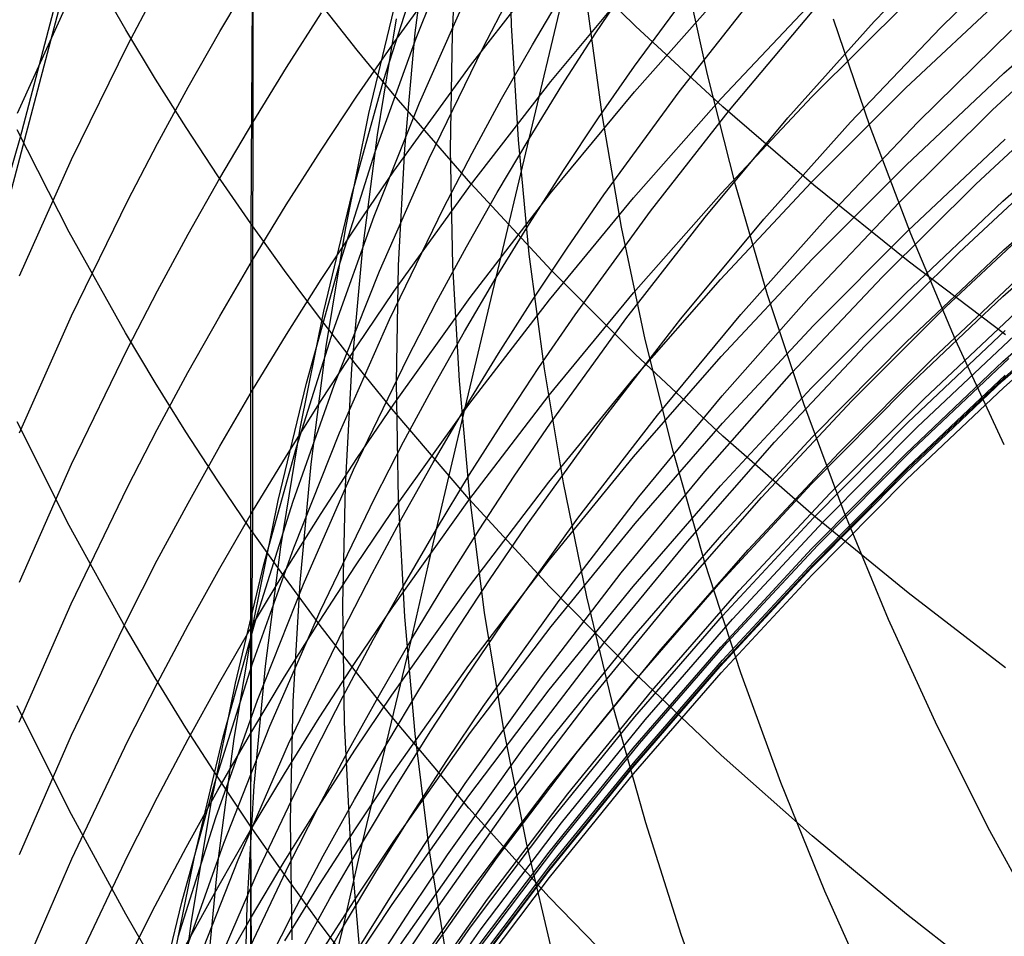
# Model space of a CAD drawing. Extents: x -383 to 1849, y -1185 to -529.
# Tile 232 of 256: x 194.48 to 198.08, y -1095.3 to -1091.95. Entities that reach past the tile are written whole.
import ezdxf

# ---------------------------------------------------------------- set-up
doc = ezdxf.new("R2010")
doc.units = 0
doc.layers.add('PREDEFINITO', color=7, linetype='CONTINUOUS')

msp = doc.modelspace()

# ---------------------------------------------------------------- linework, layer by layer
at = {"layer": 'PREDEFINITO'}
for p, q in [((194.8898, -1090.8078, 439.1595), (194.4766, -1092.3882, 439.1466)), ((194.4287, -1092.6406, 439.1411), (194.7615, -1091.3791, 439.1521)), ((195.3272, -1091.5596, 634.3747), (195.3202, -1092.6984, 632.8585)), ((195.9217, -1092.0021, 533.8687), (195.9748, -1091.5804, 534.1162)), ((196.0577, -1092.0055, 531.8027), (196.0795, -1091.5849, 532.057)), ((196.2737, -1091.9735, 529.7215), (196.2638, -1091.5552, 529.9814)), ((195.9248, -1092.0214, 541.7537), (196.089, -1091.6122, 541.9633)), ((197.5999, -1091.9605, 556.1059), (197.9281, -1091.6183, 556.2249)), ((194.8632, -1091.9911, 632.3689), (194.6575, -1091.6278, 632.1173)), ((195.8434, -1092.0376, 600.0707), (196.1234, -1091.6532, 599.9644)), ((197.8417, -1091.9837, 557.7784), (198.1825, -1091.6496, 557.887)), ((196.7266, -1091.9769, 637.0606), (196.4193, -1091.6737, 636.8325)), ((195.8071, -1092.1723, 539.7515), (195.9395, -1091.7559, 539.9721)), ((196.1234, -1092.1214, 598.459), (196.4171, -1091.7444, 598.3627)), ((196.7232, -1092.1232, 550.8675), (196.9976, -1091.7503, 551.0209)), ((196.9897, -1092.1538, 525.286), (196.902, -1091.7485, 525.5487)), ((195.2078, -1091.9964, 603.3821), (195.3277, -1091.7944, 603.3175)), ((195.3277, -1091.7944, 603.3175), (195.3275, -1092.3292, 601.8088)), ((194.8704, -1092.046, 605.0933), (194.9789, -1091.8394, 605.0228)), ((196.4169, -1092.18, 596.8561), (196.7238, -1091.8105, 596.7694)), ((196.5824, -1092.0014, 549.1424), (196.7102, -1091.8109, 549.2247)), ((198.0736, -1092.1494, 588.9798), (198.4406, -1091.8261, 588.9369)), ((194.4681, -1092.2953, 606.9044), (194.6584, -1091.8731, 606.7508)), ((195.7525, -1092.2968, 537.7241), (195.8535, -1091.8764, 537.9544)), ((195.937, -1092.258, 543.5277), (196.1174, -1091.8507, 543.7273)), ((196.169, -1092.0571, 545.4858), (196.2729, -1091.8577, 545.5798)), ((196.338, -1092.3886, 548.9763), (196.4661, -1091.8501, 547.4101)), ((196.35, -1092.0452, 547.3219), (196.4661, -1091.8501, 547.4101)), ((196.7235, -1092.2169, 595.2611), (197.0432, -1091.8558, 595.1838)), ((196.8863, -1092.2178, 552.5817), (197.1753, -1091.8512, 552.7243)), ((197.7139, -1092.2043, 590.5318), (198.0696, -1091.8708, 590.4807)), ((195.7095, -1092.0646, 634.7393), (195.5783, -1091.8981, 634.6191)), ((196.6049, -1092.3, 527.3742), (196.5485, -1091.8873, 527.6352)), ((197.0406, -1092.2421, 593.6765), (197.3734, -1091.8897, 593.6081)), ((197.373, -1092.2348, 592.0981), (197.7177, -1091.8916, 592.0385)), ((195.4512, -1092.1281, 601.7488), (195.5786, -1091.9291, 601.6895)), ((197.0709, -1092.2841, 554.2872), (197.3734, -1091.9243, 554.4191)), ((195.7838, -1092.3741, 535.6843), (195.8534, -1091.9509, 535.9234)), ((196.2987, -1092.3923, 529.4633), (196.2737, -1091.9735, 529.7215)), ((197.0469, -1092.2719, 637.2826), (196.7266, -1091.9769, 637.0606)), ((197.2841, -1092.3129, 555.9846), (197.5999, -1091.9605, 556.1059)), ((197.5851, -1092.3453, 522.9433), (197.4514, -1091.9514, 523.2019)), ((197.5129, -1092.3282, 557.6676), (197.8417, -1091.9837, 557.7784)), ((198.0322, -1092.2832, 560.9979), (198.3854, -1091.9559, 561.0881)), ((194.9717, -1092.1704, 632.493), (194.8632, -1091.9911, 632.3689)), ((195.0917, -1092.2004, 603.4473), (195.2078, -1091.9964, 603.3821)), ((195.8838, -1092.426, 533.6217), (195.9217, -1092.0021, 533.8687)), ((196.051, -1092.4275, 531.5496), (196.0577, -1092.0055, 531.8027)), ((196.4583, -1092.1939, 549.0596), (196.5824, -1092.0014, 549.1424)), ((197.7597, -1092.3278, 559.3367), (198.1016, -1091.9915, 559.4372)), ((194.6649, -1092.4646, 605.2363), (194.8704, -1092.046, 605.0933)), ((195.7088, -1092.2332, 600.1249), (195.8434, -1092.0376, 600.0707)), ((195.7758, -1092.4364, 541.5429), (195.9248, -1092.0214, 541.7537)), ((196.2377, -1092.2423, 547.2332), (196.35, -1092.0452, 547.3219)), ((195.8443, -1092.2293, 634.8582), (195.7095, -1092.0646, 634.7393)), ((195.9727, -1092.4613, 545.2965), (196.169, -1092.0571, 545.4858)), ((195.3275, -1092.3292, 601.8088), (195.4512, -1092.1281, 601.7488)), ((195.8435, -1092.5078, 598.5578), (196.1234, -1092.1214, 598.459)), ((196.5914, -1092.3129, 550.7901), (196.7232, -1092.1232, 550.8675)), ((197.0923, -1092.5575, 525.0268), (196.9897, -1092.1538, 525.286)), ((197.7175, -1092.4838, 589.0241), (198.0736, -1092.1494, 588.9798)), ((195.0841, -1092.3481, 632.616), (194.9717, -1092.1704, 632.493)), ((194.9794, -1092.4065, 603.5132), (195.0917, -1092.2004, 603.4473)), ((195.69, -1092.5934, 539.5302), (195.8071, -1092.1723, 539.7515)), ((196.1234, -1092.559, 596.9451), (196.4169, -1092.18, 596.8561)), ((196.338, -1092.3886, 548.9763), (196.4583, -1092.1939, 549.0596)), ((195.5777, -1092.431, 600.1796), (195.7088, -1092.2332, 600.1249)), ((196.1245, -1092.5528, 635.0918), (195.8443, -1092.2293, 634.8582)), ((196.4166, -1092.588, 595.3406), (196.7235, -1092.2169, 595.2611)), ((196.6113, -1092.5936, 552.437), (196.8863, -1092.2178, 552.5817)), ((197.0401, -1092.5884, 592.1596), (197.373, -1092.2348, 592.0981)), ((197.3697, -1092.5485, 590.5846), (197.7139, -1092.2043, 590.5318)), ((197.9715, -1092.5543, 562.5629), (198.3256, -1092.2254, 562.6451)), ((195.772, -1092.6716, 543.3267), (195.937, -1092.258, 543.5277)), ((196.1293, -1092.4414, 547.1441), (196.2377, -1092.2423, 547.2332)), ((196.7201, -1092.6047, 593.7468), (197.0406, -1092.2421, 593.6765)), ((197.3794, -1092.5586, 637.4984), (197.0469, -1092.2719, 637.2826)), ((195.6667, -1092.7209, 537.4937), (195.7525, -1092.2968, 537.7241)), ((196.6763, -1092.7117, 527.1159), (196.6049, -1092.3, 527.3742)), ((196.7817, -1092.6533, 554.1532), (197.0709, -1092.2841, 554.2872)), ((197.6905, -1092.6212, 560.9057), (198.0322, -1092.2832, 560.9979)), ((198.0705, -1092.6168, 585.9717), (198.437, -1092.2921, 585.9425)), ((195.2076, -1092.5325, 601.8694), (195.3275, -1092.3292, 601.8088)), ((195.3275, -1092.3292, 601.8088), (195.3266, -1092.8331, 600.2908)), ((196.4633, -1092.5049, 550.7121), (196.5914, -1092.3129, 550.7901)), ((196.9813, -1092.6752, 555.8613), (197.2841, -1092.3129, 555.9846)), ((197.1965, -1092.6829, 557.5548), (197.5129, -1092.3282, 557.6676)), ((197.4299, -1092.6747, 559.2342), (197.7597, -1092.3278, 559.3367)), ((194.657, -1092.73, 630.6063), (194.4666, -1092.3559, 630.3581)), ((195.2002, -1092.5241, 632.7379), (195.0841, -1092.3481, 632.616)), ((195.7294, -1092.8, 535.4454), (195.7838, -1092.3741, 535.6843)), ((197.7337, -1092.7363, 522.6893), (197.5851, -1092.3453, 522.9433)), ((194.4766, -1092.3882, 439.1466), (194.0123, -1093.9542, 439.1351)), ((194.8709, -1092.6144, 603.5797), (194.9794, -1092.4065, 603.5132)), ((196.2182, -1092.8954, 550.5547), (196.338, -1092.3886, 548.9763)), ((196.2215, -1092.5854, 548.8925), (196.338, -1092.3886, 548.9763)), ((196.3387, -1092.8111, 529.2073), (196.2987, -1092.3923, 529.4633)), ((197.7228, -1092.7252, 587.5147), (198.0787, -1092.3902, 587.4774)), ((195.4503, -1092.6309, 600.2349), (195.5777, -1092.431, 600.1796)), ((195.6421, -1092.8567, 541.3311), (195.7758, -1092.4364, 541.5429)), ((195.861, -1092.8518, 533.3756), (195.8838, -1092.426, 533.6217)), ((196.0247, -1092.6424, 547.0546), (196.1293, -1092.4414, 547.1441)), ((196.0594, -1092.8504, 531.2979), (196.051, -1092.4275, 531.5496)), ((194.4746, -1092.89, 605.3816), (194.6649, -1092.4646, 605.2363)), ((195.7916, -1092.8724, 545.1057), (195.9727, -1092.4613, 545.2965)), ((197.3729, -1092.8292, 589.0699), (197.7175, -1092.4838, 589.0241)), ((197.91, -1092.8044, 564.1311), (198.2647, -1092.4738, 564.2051)), ((198.0738, -1092.7953, 584.4429), (198.4401, -1092.4703, 584.4203)), ((195.3202, -1092.6984, 632.8585), (195.2002, -1092.5241, 632.7379)), ((195.7089, -1092.7044, 598.608), (195.8435, -1092.5078, 598.5578)), ((196.3389, -1092.6991, 550.6337), (196.4633, -1092.5049, 550.7121)), ((195.0914, -1092.7378, 601.9306), (195.2076, -1092.5325, 601.8694)), ((195.8436, -1092.9475, 597.0363), (196.1234, -1092.559, 596.9451)), ((196.4186, -1092.8685, 635.3197), (196.1245, -1092.5528, 635.0918)), ((197.0373, -1092.9033, 590.639), (197.3697, -1092.5485, 590.5846)), ((197.21, -1092.9589, 524.7713), (197.0923, -1092.5575, 525.0268)), ((197.7239, -1092.8367, 637.7076), (197.3794, -1092.5586, 637.4984)), ((197.629, -1092.8941, 562.4789), (197.9715, -1092.5543, 562.5629)), ((195.5881, -1093.0189, 539.3084), (195.69, -1092.5934, 539.5302)), ((196.1088, -1092.7842, 548.8083), (196.2215, -1092.5854, 548.8925)), ((196.123, -1092.9687, 595.4222), (196.4166, -1092.588, 595.3406)), ((196.4791, -1092.7848, 552.3639), (196.6113, -1092.5936, 552.437)), ((196.7196, -1092.9523, 592.2228), (197.0401, -1092.5884, 592.1596)), ((194.6654, -1093.0357, 603.7144), (194.8709, -1092.6144, 603.5797)), ((195.3266, -1092.8331, 600.2908), (195.4503, -1092.6309, 600.2349)), ((196.4125, -1092.9772, 593.819), (196.7201, -1092.6047, 593.7468)), ((197.3608, -1092.9697, 560.8116), (197.6905, -1092.6212, 560.9057)), ((197.7148, -1092.9527, 586.0019), (198.0705, -1092.6168, 585.9717)), ((195.8271, -1093.0498, 546.8743), (196.0247, -1092.6424, 547.0546)), ((196.5064, -1093.0319, 554.0173), (196.7817, -1092.6533, 554.1532)), ((198.0706, -1092.9649, 582.8703), (198.4371, -1092.6393, 582.8536)), ((195.3202, -1092.6984, 632.8585), (195.3197, -1093.8151, 631.3261)), ((195.444, -1092.8709, 632.9779), (195.3202, -1092.6984, 632.8585)), ((195.5778, -1092.9033, 598.6588), (195.7089, -1092.7044, 598.608)), ((195.6222, -1093.091, 543.1246), (195.772, -1092.6716, 543.3267)), ((196.2182, -1092.8954, 550.5547), (196.3389, -1092.6991, 550.6337)), ((196.6918, -1093.0471, 555.7359), (196.9813, -1092.6752, 555.8613)), ((196.893, -1093.0475, 557.44), (197.1965, -1092.6829, 557.5548)), ((197.1124, -1093.0317, 559.1297), (197.4299, -1092.6747, 559.2342)), ((197.8607, -1093.0039, 565.7071), (198.215, -1092.672, 565.7729)), ((194.8626, -1093.0982, 630.8506), (194.657, -1092.73, 630.6063)), ((194.9792, -1092.9451, 601.9923), (195.0914, -1092.7378, 601.9306)), ((195.5962, -1093.1483, 537.2633), (195.6667, -1092.7209, 537.4937)), ((196.7628, -1093.1221, 526.8606), (196.6763, -1092.7117, 527.1159)), ((197.3783, -1093.0712, 587.5532), (197.7228, -1092.7252, 587.5147)), ((197.8971, -1093.1238, 522.44), (197.7337, -1092.7363, 522.6893)), ((195.6902, -1093.2282, 535.2071), (195.7294, -1092.8, 535.4454)), ((196, -1092.985, 548.7236), (196.1088, -1092.7842, 548.8083)), ((196.3938, -1093.2294, 528.9536), (196.3387, -1092.8111, 529.2073)), ((196.3506, -1092.9783, 552.2904), (196.4791, -1092.7848, 552.3639)), ((197.5668, -1093.1459, 564.0554), (197.91, -1092.8044, 564.1311)), ((197.7184, -1093.1316, 584.4663), (198.0738, -1092.7953, 584.4429)), ((195.2068, -1093.0373, 600.3474), (195.3266, -1092.8331, 600.2908)), ((195.3266, -1092.8331, 600.2908), (195.3269, -1093.3075, 598.7621)), ((197.0401, -1093.1851, 589.1171), (197.3729, -1092.8292, 589.0699)), ((198.0798, -1093.106, 637.9103), (197.7239, -1092.8367, 637.7076)), ((195.5715, -1093.0415, 633.0961), (195.444, -1092.8709, 632.9779)), ((195.5236, -1093.2818, 541.1187), (195.6421, -1092.8567, 541.3311)), ((195.6259, -1093.2898, 544.9137), (195.7916, -1092.8724, 545.1057)), ((195.8534, -1093.279, 533.1306), (195.861, -1092.8518, 533.3756)), ((196.083, -1093.2738, 531.0479), (196.0594, -1092.8504, 531.2979)), ((196.7259, -1093.1762, 635.5418), (196.4186, -1092.8685, 635.3197)), ((197.8138, -1093.1919, 567.2842), (198.1686, -1092.8586, 567.3419)), ((198.0706, -1093.2025, 579.7468), (198.4372, -1092.8765, 579.7422)), ((195.4505, -1093.1043, 598.7102), (195.5778, -1092.9033, 598.6588)), ((196.1014, -1093.0938, 550.4753), (196.2182, -1092.8954, 550.5547)), ((196.1047, -1093.3717, 552.1418), (196.2182, -1092.8954, 550.5547)), ((196.7173, -1093.2685, 590.6949), (197.0373, -1092.9033, 590.639)), ((197.2983, -1093.2444, 562.3933), (197.629, -1092.8941, 562.4789)), ((194.8707, -1093.1543, 602.0547), (194.9792, -1092.9451, 601.9923)), ((195.7091, -1093.1452, 597.0827), (195.8436, -1092.9475, 597.0363)), ((196.412, -1093.3262, 592.2878), (196.7196, -1092.9523, 592.2228)), ((197.3706, -1093.2996, 586.0331), (197.7148, -1092.9527, 586.0019)), ((198.0693, -1093.2736, 575.2714), (198.4359, -1092.9479, 575.289)), ((198.0743, -1093.2622, 578.3518), (198.4407, -1092.9364, 578.3558)), ((195.8432, -1093.3589, 595.5057), (196.123, -1092.9687, 595.4222)), ((195.895, -1093.1877, 548.6385), (196, -1092.985, 548.7236)), ((196.1182, -1093.3595, 593.8932), (196.4125, -1092.9772, 593.819)), ((196.2257, -1093.1739, 552.2163), (196.3506, -1092.9783, 552.2904)), ((197.0434, -1093.3285, 560.7158), (197.3608, -1092.9697, 560.8116)), ((197.3426, -1093.3577, 524.5199), (197.21, -1092.9589, 524.7713)), ((197.7149, -1093.3017, 582.8875), (198.0706, -1092.9649, 582.8703)), ((198.0736, -1093.2976, 576.9447), (198.4406, -1092.972, 576.9586)), ((195.5014, -1093.4481, 539.0864), (195.5881, -1093.0189, 539.3084)), ((197.5179, -1093.3466, 565.6398), (197.8607, -1093.0039, 565.7071)), ((197.7828, -1093.339, 568.8662), (198.1383, -1093.0046, 568.9156)), ((194.4751, -1093.4639, 603.8513), (194.6654, -1093.0357, 603.7144)), ((195.0907, -1093.2436, 600.4044), (195.2068, -1093.0373, 600.3474)), ((195.7027, -1093.2103, 633.2129), (195.5715, -1093.0415, 633.0961)), ((195.6447, -1093.464, 546.6925), (195.8271, -1093.0498, 546.8743)), ((196.3741, -1093.2246, 553.9486), (196.5064, -1093.0319, 554.0173)), ((196.4162, -1093.4283, 555.6087), (196.6918, -1093.0471, 555.7359)), ((196.6029, -1093.4218, 557.3233), (196.893, -1093.0475, 557.44)), ((196.8079, -1093.3986, 559.0235), (197.1124, -1093.0317, 559.1297)), ((194.9712, -1093.28, 630.9711), (194.8626, -1093.0982, 630.8506)), ((195.4877, -1093.5157, 542.9216), (195.6222, -1093.091, 543.1246)), ((195.9883, -1093.2942, 550.3955), (196.1014, -1093.0938, 550.4753)), ((197.0457, -1093.4278, 587.5929), (197.3783, -1093.0712, 587.5532)), ((197.7225, -1093.4261, 581.3087), (198.0785, -1093.0892, 581.2973)), ((195.3269, -1093.3075, 598.7621), (195.4505, -1093.1043, 598.7102)), ((196.8642, -1093.5308, 526.6086), (196.7628, -1093.1221, 526.8606)), ((197.3744, -1093.4788, 584.4905), (197.7184, -1093.1316, 584.4663)), ((197.7571, -1093.4425, 570.4525), (198.1121, -1093.1075, 570.4936)), ((198.0754, -1093.5074, 522.1958), (197.8971, -1093.1238, 522.44)), ((194.6651, -1093.5781, 602.181), (194.8707, -1093.1543, 602.0547)), ((195.5408, -1093.5784, 537.0331), (195.5962, -1093.1483, 537.2633)), ((195.5781, -1093.3451, 597.1296), (195.7091, -1093.1452, 597.0827)), ((197.2356, -1093.4979, 563.9782), (197.5668, -1093.1459, 564.0554)), ((195.6965, -1093.5985, 548.4671), (195.895, -1093.1877, 548.6385)), ((196.1047, -1093.3717, 552.1418), (196.2257, -1093.1739, 552.2163)), ((196.7198, -1093.5514, 589.1656), (197.0401, -1093.1851, 589.1171)), ((197.0462, -1093.4756, 635.758), (196.7259, -1093.1762, 635.5418)), ((197.4705, -1093.5361, 567.2253), (197.8138, -1093.1919, 567.2842)), ((197.715, -1093.5398, 579.7515), (198.0706, -1093.2025, 579.7468)), ((197.7371, -1093.5271, 572.0379), (198.0922, -1093.1914, 572.0706)), ((194.9784, -1093.4519, 600.4621), (195.0907, -1093.2436, 600.4044)), ((195.6662, -1093.6583, 534.9696), (195.6902, -1093.2282, 535.2071)), ((195.8376, -1093.3773, 633.3285), (195.7027, -1093.2103, 633.2129)), ((196.2454, -1093.4194, 553.8794), (196.3741, -1093.2246, 553.9486)), ((196.464, -1093.6467, 528.7025), (196.3938, -1093.2294, 528.9536)), ((196.9801, -1093.6049, 562.306), (197.2983, -1093.2444, 562.3933)), ((195.0835, -1093.4601, 631.0906), (194.9712, -1093.28, 630.9711)), ((195.8609, -1093.7071, 532.887), (195.8534, -1093.279, 533.1306)), ((196.1216, -1093.6971, 530.7999), (196.083, -1093.2738, 531.0479)), ((196.4101, -1093.6436, 590.7525), (196.7173, -1093.2685, 590.6949)), ((197.7137, -1093.6106, 575.2532), (198.0693, -1093.2736, 575.2714)), ((197.7189, -1093.5993, 578.3477), (198.0743, -1093.2622, 578.3518)), ((197.7229, -1093.5889, 573.6169), (198.0789, -1093.2523, 573.6412)), ((195.207, -1093.5128, 598.8146), (195.3269, -1093.3075, 598.7621)), ((195.3269, -1093.3075, 598.7621), (195.3273, -1093.7516, 597.225)), ((195.4204, -1093.7111, 540.9058), (195.5236, -1093.2818, 541.1187)), ((195.4754, -1093.7131, 544.7205), (195.6259, -1093.2898, 544.9137)), ((195.8792, -1093.4966, 550.3153), (195.9883, -1093.2942, 550.3955)), ((197.0383, -1093.6571, 586.0652), (197.3706, -1093.2996, 586.0331)), ((197.3707, -1093.6495, 582.9053), (197.7149, -1093.3017, 582.8875)), ((197.7175, -1093.6346, 576.9303), (198.0736, -1093.2976, 576.9447)), ((195.4509, -1093.5473, 597.1771), (195.5781, -1093.3451, 597.1296)), ((196.1177, -1093.7098, 592.3544), (196.412, -1093.3262, 592.2878)), ((196.739, -1093.6973, 560.6183), (197.0434, -1093.3285, 560.7158)), ((197.1871, -1093.7, 565.5711), (197.5179, -1093.3466, 565.6398)), ((197.4387, -1093.6842, 568.8157), (197.7828, -1093.339, 568.8662)), ((195.7086, -1093.5575, 595.5483), (195.8432, -1093.3589, 595.5057)), ((196.118, -1093.7053, 633.5556), (195.8376, -1093.3773, 633.3285)), ((195.8377, -1093.7511, 593.9691), (196.1182, -1093.3595, 593.8932)), ((195.9875, -1093.5716, 552.0669), (196.1047, -1093.3717, 552.1418)), ((195.9993, -1093.8157, 553.7398), (196.1047, -1093.3717, 552.1418)), ((197.4902, -1093.7535, 524.2728), (197.3426, -1093.3577, 524.5199)), ((194.657, -1093.8022, 629.0749), (194.4666, -1093.4232, 628.8341)), ((196.1205, -1093.6165, 553.8098), (196.2454, -1093.4194, 553.8794)), ((196.3266, -1093.8054, 557.2049), (196.6029, -1093.4218, 557.3233)), ((196.5168, -1093.7752, 558.9155), (196.8079, -1093.3986, 559.0235)), ((194.8699, -1093.6622, 600.5202), (194.9784, -1093.4519, 600.4621)), ((195.1997, -1093.6385, 631.2089), (195.0835, -1093.4601, 631.0906)), ((195.43, -1093.8806, 538.8644), (195.5014, -1093.4481, 539.0864)), ((196.2837, -1093.6223, 555.5444), (196.4162, -1093.4283, 555.6087)), ((196.7254, -1093.7948, 587.6338), (197.0457, -1093.4278, 587.5929)), ((197.3781, -1093.774, 581.3204), (197.7225, -1093.4261, 581.3087)), ((197.4135, -1093.7884, 570.4104), (197.7571, -1093.4425, 570.4525)), ((195.4776, -1093.8845, 546.5096), (195.6447, -1093.464, 546.6925)), ((195.7738, -1093.7009, 550.2346), (195.8792, -1093.4966, 550.3153)), ((197.0423, -1093.8368, 584.5154), (197.3744, -1093.4788, 584.4905)), ((197.3788, -1093.7665, 635.968), (197.0462, -1093.4756, 635.758)), ((195.091, -1093.7202, 598.8676), (195.207, -1093.5128, 598.8146)), ((195.3685, -1093.9452, 542.718), (195.4877, -1093.5157, 542.9216)), ((196.9806, -1093.9371, 526.3603), (196.8642, -1093.5308, 526.6086)), ((196.9168, -1093.8602, 563.8995), (197.2356, -1093.4979, 563.9782)), ((197.3933, -1093.8738, 572.0043), (197.7371, -1093.5271, 572.0379)), ((195.3273, -1093.7516, 597.225), (195.4509, -1093.5473, 597.1771)), ((195.5776, -1093.7583, 595.5913), (195.7086, -1093.5575, 595.5483)), ((196.4123, -1093.9278, 589.2155), (196.7198, -1093.5514, 589.1656)), ((197.1391, -1093.8908, 567.1652), (197.4705, -1093.5361, 567.2253)), ((197.3708, -1093.888, 579.7564), (197.715, -1093.5398, 579.7515)), ((194.4748, -1094.0089, 602.3094), (194.6651, -1093.5781, 602.181)), ((195.5007, -1094.0109, 536.8035), (195.5408, -1093.5784, 537.0331)), ((195.5132, -1094.0162, 548.2944), (195.6965, -1093.5985, 548.4671)), ((195.8741, -1093.7736, 551.9916), (195.9875, -1093.5716, 552.0669)), ((197.3749, -1093.9473, 578.3434), (197.7189, -1093.5993, 578.3477)), ((197.3783, -1093.9364, 573.592), (197.7229, -1093.5889, 573.6169)), ((195.3197, -1093.8151, 631.3261), (195.1997, -1093.6385, 631.2089)), ((195.9993, -1093.8157, 553.7398), (196.1205, -1093.6165, 553.8098)), ((196.1549, -1093.8186, 555.4797), (196.2837, -1093.6223, 555.5444)), ((196.6748, -1093.9755, 562.2172), (196.9801, -1093.6049, 562.306)), ((197.3694, -1093.9585, 575.2345), (197.7137, -1093.6106, 575.2532)), ((197.3728, -1093.9824, 576.9154), (197.7175, -1093.6346, 576.9303)), ((194.6643, -1094.0881, 600.6381), (194.8699, -1093.6622, 600.5202)), ((195.6572, -1094.0897, 534.7331), (195.6662, -1093.6583, 534.9696)), ((196.1162, -1094.0284, 590.8115), (196.4101, -1093.6436, 590.7525)), ((196.5492, -1094.0627, 528.4544), (196.464, -1093.6467, 528.7025)), ((196.7183, -1094.0249, 586.0983), (197.0383, -1093.6571, 586.0652)), ((197.0384, -1094.0079, 582.9237), (197.3707, -1093.6495, 582.9053)), ((195.3324, -1094.1442, 540.6926), (195.4204, -1093.7111, 540.9058)), ((195.5746, -1094.115, 550.0723), (195.7738, -1093.7009, 550.2346)), ((195.8372, -1094.1028, 592.4227), (196.1177, -1093.7098, 592.3544)), ((195.8836, -1094.1356, 532.6451), (195.8609, -1093.7071, 532.887)), ((196.4122, -1094.0255, 633.7773), (196.118, -1093.7053, 633.5556)), ((196.1754, -1094.1199, 530.5542), (196.1216, -1093.6971, 530.7999)), ((196.4479, -1094.0758, 560.5192), (196.739, -1093.6973, 560.6183)), ((196.8685, -1094.0637, 565.5011), (197.1871, -1093.7, 565.5711)), ((197.1065, -1094.04, 568.7641), (197.4387, -1093.6842, 568.8157)), ((194.9788, -1093.9296, 598.9211), (195.091, -1093.7202, 598.8676)), ((195.3401, -1094.1416, 544.5265), (195.4754, -1093.7131, 544.7205)), ((195.2076, -1093.9581, 597.2735), (195.3273, -1093.7516, 597.225)), ((195.3273, -1093.7516, 597.225), (195.3201, -1094.5615, 594.1262)), ((195.4504, -1093.9613, 595.6348), (195.5776, -1093.7583, 595.5913)), ((195.7028, -1093.9503, 594.0077), (195.8377, -1093.7511, 593.9691)), ((195.7645, -1093.9775, 551.9158), (195.8741, -1093.7736, 551.9916)), ((196.2395, -1094.1612, 558.8059), (196.5168, -1093.7752, 558.9155)), ((197.0455, -1094.1326, 581.3325), (197.3781, -1093.774, 581.3204)), ((197.7233, -1094.0487, 636.1717), (197.3788, -1093.7665, 635.968)), ((197.6526, -1094.1457, 524.0303), (197.4902, -1093.7535, 524.2728)), ((194.8627, -1094.1751, 629.3119), (194.657, -1093.8022, 629.0749)), ((195.4435, -1093.9899, 631.4421), (195.3197, -1093.8151, 631.3261)), ((195.3197, -1093.8151, 631.3261), (195.3197, -1094.9012, 629.7732)), ((195.8819, -1094.0171, 553.6693), (195.9993, -1093.8157, 553.7398)), ((195.9084, -1094.2178, 555.349), (195.9993, -1093.8157, 553.7398)), ((196.0298, -1094.0172, 555.4145), (196.1549, -1093.8186, 555.4797)), ((196.1938, -1094.0007, 557.145), (196.3266, -1093.8054, 557.2049)), ((196.4181, -1094.172, 587.6758), (196.7254, -1093.7948, 587.6338)), ((197.0818, -1094.1451, 570.3674), (197.4135, -1093.7884, 570.4104)), ((196.7226, -1094.2052, 584.541), (197.0423, -1093.8368, 584.5154)), ((195.3259, -1094.3109, 546.3256), (195.4776, -1093.8845, 546.5096)), ((195.3737, -1094.3159, 538.6426), (195.43, -1093.8806, 538.8644)), ((196.6108, -1094.2325, 563.8194), (196.9168, -1093.8602, 563.8995)), ((196.8201, -1094.2559, 567.1039), (197.1391, -1093.8908, 567.1652)), ((197.0384, -1094.2469, 579.7615), (197.3708, -1093.888, 579.7564)), ((197.0615, -1094.2312, 571.9699), (197.3933, -1093.8738, 572.0043)), ((196.1182, -1094.314, 589.2667), (196.4123, -1093.9278, 589.2155)), ((194.8704, -1094.1409, 598.9751), (194.9788, -1093.9296, 598.9211)), ((195.0917, -1094.1666, 597.3225), (195.2076, -1093.9581, 597.2735)), ((195.2645, -1094.379, 542.5139), (195.3685, -1093.9452, 542.718)), ((195.3268, -1094.1665, 595.6788), (195.4504, -1093.9613, 595.6348)), ((195.5715, -1094.1519, 594.0468), (195.7028, -1093.9503, 594.0077)), ((197.112, -1094.3408, 526.1159), (196.9806, -1093.9371, 526.3603)), ((197.0371, -1094.3171, 575.2153), (197.3694, -1093.9585, 575.2345)), ((197.0427, -1094.3061, 578.3389), (197.3749, -1093.9473, 578.3434)), ((197.0457, -1094.2946, 573.5665), (197.3783, -1093.9364, 573.592)), ((195.571, -1094.1628, 631.5568), (195.4435, -1093.9899, 631.4421)), ((195.6587, -1094.1834, 551.8397), (195.7645, -1093.9775, 551.9158)), ((196.0646, -1094.1982, 557.0847), (196.1938, -1094.0007, 557.145)), ((196.3829, -1094.3559, 562.1269), (196.6748, -1093.9755, 562.2172)), ((197.04, -1094.341, 576.9001), (197.3728, -1093.9824, 576.9154)), ((195.3453, -1094.4402, 548.1206), (195.5132, -1094.0162, 548.2944)), ((195.4757, -1094.4452, 536.5747), (195.5007, -1094.0109, 536.8035)), ((195.7683, -1094.2205, 553.5985), (195.8819, -1094.0171, 553.6693)), ((195.8361, -1094.4228, 590.8719), (196.1162, -1094.0284, 590.8115)), ((195.9084, -1094.2178, 555.349), (196.0298, -1094.0172, 555.4145)), ((196.4112, -1094.4029, 586.1323), (196.7183, -1094.0249, 586.0983)), ((196.7197, -1094.3376, 633.9933), (196.4122, -1094.0255, 633.7773)), ((196.7184, -1094.3768, 582.9426), (197.0384, -1094.0079, 582.9237)), ((196.6493, -1094.4768, 528.2096), (196.5492, -1094.0627, 528.4544)), ((196.5629, -1094.4374, 565.4298), (196.8685, -1094.0637, 565.5011)), ((196.7868, -1094.4062, 568.7115), (197.1065, -1094.04, 568.7641)), ((198.0792, -1094.322, 636.369), (197.7233, -1094.0487, 636.1717)), ((194.4739, -1094.5209, 600.7579), (194.6643, -1094.0881, 600.6381)), ((195.6635, -1094.522, 534.498), (195.6572, -1094.0897, 534.7331)), ((195.7023, -1094.3027, 592.4574), (195.8372, -1094.1028, 592.4227)), ((196.1706, -1094.4638, 560.4185), (196.4479, -1094.0758, 560.5192)), ((194.6649, -1094.5691, 599.0846), (194.8704, -1094.1409, 598.9751)), ((195.2201, -1094.575, 544.3318), (195.3401, -1094.1416, 544.5265)), ((195.2596, -1094.5806, 540.4795), (195.3324, -1094.1442, 540.6926)), ((195.3907, -1094.536, 549.9086), (195.5746, -1094.115, 550.0723)), ((195.9213, -1094.564, 532.405), (195.8836, -1094.1356, 532.6451)), ((196.2442, -1094.5418, 530.3111), (196.1754, -1094.1199, 530.5542)), ((196.7252, -1094.5017, 581.345), (197.0455, -1094.1326, 581.3325)), ((194.9712, -1094.3592, 629.4288), (194.8627, -1094.1751, 629.3119)), ((194.9796, -1094.3772, 597.3719), (195.0917, -1094.1666, 597.3225)), ((195.2071, -1094.3739, 595.7232), (195.3268, -1094.1665, 595.6788)), ((195.4439, -1094.3556, 594.0863), (195.5715, -1094.1519, 594.0468)), ((195.7023, -1094.3339, 631.6703), (195.571, -1094.1628, 631.5568)), ((196.1062, -1094.3577, 558.7505), (196.2395, -1094.1612, 558.8059)), ((196.124, -1094.559, 587.7188), (196.4181, -1094.172, 587.6758)), ((196.7625, -1094.5121, 570.3235), (197.0818, -1094.1451, 570.3674)), ((197.83, -1094.5339, 523.7928), (197.6526, -1094.1457, 524.0303)), ((195.4587, -1094.6005, 551.6865), (195.6587, -1094.1834, 551.8397)), ((195.9391, -1094.398, 557.0241), (196.0646, -1094.1982, 557.0847)), ((196.4157, -1094.5837, 584.5674), (196.7226, -1094.2052, 584.541)), ((195.6585, -1094.4258, 553.5273), (195.7683, -1094.2205, 553.5985)), ((195.7285, -1094.9604, 558.582), (195.9084, -1094.2178, 555.349)), ((195.7908, -1094.4207, 555.283), (195.9084, -1094.2178, 555.349)), ((196.3183, -1094.6145, 563.738), (196.6108, -1094.2325, 563.8194)), ((196.7184, -1094.6163, 579.7667), (197.0384, -1094.2469, 579.7615)), ((196.742, -1094.599, 571.9348), (197.0615, -1094.2312, 571.9699)), ((196.514, -1094.631, 567.0414), (196.8201, -1094.2559, 567.1039)), ((195.1894, -1094.7425, 546.1408), (195.3259, -1094.3109, 546.3256)), ((195.3326, -1094.7534, 538.4213), (195.3737, -1094.3159, 538.6426)), ((195.571, -1094.505, 592.4926), (195.7023, -1094.3027, 592.4574)), ((195.8379, -1094.7097, 589.3191), (196.1182, -1094.314, 589.2667)), ((196.7172, -1094.6862, 575.1956), (197.0371, -1094.3171, 575.2153)), ((196.7229, -1094.6754, 578.3343), (197.0427, -1094.3061, 578.3389)), ((196.7254, -1094.6632, 573.5403), (197.0457, -1094.2946, 573.5665)), ((195.0836, -1094.5416, 629.5447), (194.9712, -1094.3592, 629.4288)), ((195.3201, -1094.5615, 594.1262), (195.4439, -1094.3556, 594.0863)), ((195.8371, -1094.5031, 631.7825), (195.7023, -1094.3339, 631.6703)), ((195.9766, -1094.5564, 558.6947), (196.1062, -1094.3577, 558.7505)), ((196.1047, -1094.7457, 562.0351), (196.3829, -1094.3559, 562.1269)), ((196.7196, -1094.7099, 576.8843), (197.04, -1094.341, 576.9001)), ((197.0401, -1094.6413, 634.2036), (196.7197, -1094.3376, 633.9933)), ((197.2583, -1094.7413, 525.8757), (197.112, -1094.3408, 526.1159)), ((194.8712, -1094.5897, 597.4218), (194.9796, -1094.3772, 597.3719)), ((195.0911, -1094.5834, 595.768), (195.2071, -1094.3739, 595.7232)), ((195.1758, -1094.8166, 542.3095), (195.2645, -1094.379, 542.5139)), ((196.4112, -1094.7557, 582.962), (196.7184, -1094.3768, 582.9426)), ((195.5526, -1094.6331, 553.4557), (195.6585, -1094.4258, 553.5273)), ((195.6771, -1094.6256, 555.2167), (195.7908, -1094.4207, 555.283)), ((195.7014, -1094.6234, 590.9027), (195.8361, -1094.4228, 590.8719)), ((195.8174, -1094.5999, 556.963), (195.9391, -1094.398, 557.0241)), ((196.1173, -1094.7906, 586.1672), (196.4112, -1094.4029, 586.1323)), ((196.4798, -1094.7825, 568.6579), (196.7868, -1094.4062, 568.7115)), ((194.6574, -1094.8454, 627.5219), (194.467, -1094.4617, 627.2886)), ((195.1927, -1094.87, 547.9457), (195.3453, -1094.4402, 548.1206)), ((195.4659, -1094.8807, 536.3469), (195.4757, -1094.4452, 536.5747)), ((196.0373, -1094.6613, 560.3676), (196.1706, -1094.4638, 560.4185)), ((196.2706, -1094.821, 565.3573), (196.5629, -1094.4374, 565.4298)), ((196.1175, -1094.8356, 632.0031), (195.8371, -1094.5031, 631.7825)), ((196.4179, -1094.8809, 581.3578), (196.7252, -1094.5017, 581.345)), ((196.7644, -1094.8886, 527.9682), (196.6493, -1094.4768, 528.2096)), ((195.2221, -1094.9633, 549.7438), (195.3907, -1094.536, 549.9086)), ((195.4434, -1094.7094, 592.5281), (195.571, -1094.505, 592.4926)), ((195.6848, -1094.9547, 534.2645), (195.6635, -1094.522, 534.498)), ((196.4561, -1094.8893, 570.2788), (196.7625, -1094.5121, 570.3235)), ((198.0222, -1094.9177, 523.5606), (197.83, -1094.5339, 523.7928)), ((194.4746, -1095.0042, 599.1957), (194.6649, -1094.5691, 599.0846)), ((195.1997, -1094.7223, 629.6595), (195.0836, -1094.5416, 629.5447)), ((195.1153, -1095.0127, 544.1367), (195.2201, -1094.575, 544.3318)), ((195.2, -1094.7695, 594.1666), (195.3201, -1094.5615, 594.1262)), ((195.3201, -1094.5615, 594.1262), (195.3195, -1094.916, 592.564)), ((195.8438, -1094.9556, 587.763), (196.124, -1094.559, 587.7188)), ((195.8507, -1094.7573, 558.6385), (195.9766, -1094.5564, 558.6947)), ((195.9741, -1094.9918, 532.1672), (195.9213, -1094.564, 532.405)), ((196.3281, -1094.9622, 530.0708), (196.2442, -1094.5418, 530.3111)), ((194.666, -1095.0203, 597.5229), (194.8712, -1094.5897, 597.4218)), ((194.979, -1094.7949, 595.8134), (195.0911, -1094.5834, 595.768)), ((195.202, -1095.0198, 540.2666), (195.2596, -1094.5806, 540.4795)), ((195.274, -1095.0246, 551.532), (195.4587, -1094.6005, 551.6865)), ((195.6995, -1094.804, 556.9016), (195.8174, -1094.5999, 556.963)), ((196.122, -1094.9721, 584.5944), (196.4157, -1094.5837, 584.5674)), ((196.4353, -1094.977, 571.899), (196.742, -1094.599, 571.9348)), ((195.3521, -1095.0533, 553.3116), (195.5526, -1094.6331, 553.4557)), ((195.5671, -1094.8325, 555.15), (195.6771, -1094.6256, 555.2167)), ((195.5703, -1094.8263, 590.9338), (195.7014, -1094.6234, 590.9027)), ((196.0396, -1095.006, 563.6553), (196.3183, -1094.6145, 563.738)), ((196.2212, -1095.0158, 566.9778), (196.514, -1094.631, 567.0414)), ((196.4113, -1094.9958, 579.772), (196.7184, -1094.6163, 579.7667)), ((197.3729, -1094.9365, 634.408), (197.0401, -1094.6413, 634.2036)), ((195.9076, -1094.861, 560.3164), (196.0373, -1094.6613, 560.3676)), ((196.416, -1095.0549, 578.3296), (196.7229, -1094.6754, 578.3343)), ((196.418, -1095.0419, 573.5136), (196.7254, -1094.6632, 573.5403)), ((195.3195, -1094.916, 592.564), (195.4434, -1094.7094, 592.5281)), ((195.7031, -1094.911, 589.3458), (195.8379, -1094.7097, 589.3191)), ((196.4101, -1095.0653, 575.1754), (196.7172, -1094.6862, 575.1956)), ((196.4121, -1095.089, 576.8681), (196.7196, -1094.7099, 576.8843)), ((195.0682, -1095.1789, 545.9555), (195.1894, -1094.7425, 546.1408)), ((195.3197, -1094.9012, 629.7732), (195.1997, -1094.7223, 629.6595)), ((195.3067, -1095.1928, 538.2008), (195.3326, -1094.7534, 538.4213)), ((195.971, -1094.9441, 561.9888), (196.1047, -1094.7457, 562.0351)), ((196.1174, -1095.1446, 582.9819), (196.4112, -1094.7557, 582.962)), ((197.4195, -1095.1382, 525.64), (197.2583, -1094.7413, 525.8757)), ((195.0838, -1094.9797, 594.2073), (195.2, -1094.7695, 594.1666)), ((195.7285, -1094.9604, 558.582), (195.8507, -1094.7573, 558.6385)), ((195.8373, -1095.188, 586.2029), (196.1173, -1094.7906, 586.1672)), ((196.1863, -1095.1685, 568.6033), (196.4798, -1094.7825, 568.6579)), ((194.8707, -1095.0083, 595.8591), (194.979, -1094.7949, 595.8134)), ((195.1023, -1095.2574, 542.1052), (195.1758, -1094.8166, 542.3095)), ((195.4429, -1095.0314, 590.9652), (195.5703, -1094.8263, 590.9338)), ((195.5854, -1095.0102, 556.8398), (195.6995, -1094.804, 556.9016)), ((195.992, -1095.2141, 565.2836), (196.2706, -1094.821, 565.3573)), ((194.8631, -1095.2229, 627.7514), (194.6574, -1094.8454, 627.5219)), ((195.461, -1095.0414, 555.083), (195.5671, -1094.8325, 555.15)), ((195.7816, -1095.063, 560.2648), (195.9076, -1094.861, 560.3164)), ((196.4117, -1095.1601, 632.2184), (196.1175, -1094.8356, 632.0031)), ((195.0553, -1095.3051, 547.7701), (195.1927, -1094.87, 547.9457)), ((195.4713, -1095.3171, 536.1204), (195.4659, -1094.8807, 536.3469)), ((196.1239, -1095.2701, 581.3709), (196.4179, -1094.8809, 581.3578)), ((196.1629, -1095.2764, 570.2332), (196.4561, -1094.8893, 570.2788)), ((196.8945, -1095.2976, 527.7307), (196.7644, -1094.8886, 527.9682)), ((195.1995, -1095.1248, 592.6003), (195.3195, -1094.916, 592.564)), ((195.3195, -1094.916, 592.564), (195.3192, -1095.2387, 590.997)), ((195.4435, -1095.0783, 629.8857), (195.3197, -1094.9012, 629.7732)), ((195.3197, -1094.9012, 629.7732), (195.3272, -1096.9919, 626.6099)), ((195.572, -1095.1146, 589.3728), (195.7031, -1094.911, 589.3458)), ((197.7176, -1095.2229, 634.6063), (197.3729, -1094.9365, 634.408)), ((198.2292, -1095.2966, 523.3339), (198.0222, -1094.9177, 523.5606)), ((195.0688, -1095.3964, 549.5781), (195.2221, -1094.9633, 549.7438)), ((195.6101, -1095.1656, 558.5252), (195.7285, -1094.9604, 558.582)), ((195.6594, -1095.2671, 560.2129), (195.7285, -1094.9604, 558.582)), ((195.7213, -1095.3873, 534.0328), (195.6848, -1094.9547, 534.2645)), ((195.709, -1095.1574, 587.7855), (195.8438, -1094.9556, 587.763)), ((195.841, -1095.1448, 561.9421), (195.971, -1094.9441, 561.9888)), ((195.8422, -1095.3702, 584.6221), (196.122, -1094.9721, 584.5944)), ((196.427, -1095.3807, 529.8336), (196.3281, -1094.9622, 530.0708)), ((194.6654, -1095.4408, 595.9517), (194.8707, -1095.0083, 595.8591)), ((194.9714, -1095.1918, 594.2484), (195.0838, -1094.9797, 594.2073)), ((195.9055, -1095.2052, 563.6135), (196.0396, -1095.006, 563.6553)), ((196.0421, -1095.4187, 531.9319), (195.9741, -1094.9918, 532.1672)), ((196.1175, -1095.3851, 579.7775), (196.4113, -1094.9958, 579.772)), ((196.142, -1095.3649, 571.8624), (196.4353, -1094.977, 571.899)), ((194.4759, -1095.4579, 597.6256), (194.666, -1095.0203, 597.5229)), ((195.0258, -1095.4542, 543.9414), (195.1153, -1095.0127, 544.1367)), ((195.1046, -1095.4551, 551.3764), (195.274, -1095.0246, 551.532)), ((195.1595, -1095.4612, 540.0542), (195.202, -1095.0198, 540.2666)), ((195.2602, -1095.4647, 554.948), (195.461, -1095.0414, 555.083)), ((195.3192, -1095.2387, 590.997), (195.4429, -1095.0314, 590.9652)), ((195.4751, -1095.2184, 556.7777), (195.5854, -1095.0102, 556.8398)), ((195.9422, -1095.4102, 566.9133), (196.2212, -1095.0158, 566.9778)), ((196.1239, -1095.4304, 573.4864), (196.418, -1095.0419, 573.5136)), ((195.167, -1095.4803, 553.1663), (195.3521, -1095.0533, 553.3116)), ((195.571, -1095.2535, 629.997), (195.4435, -1095.0783, 629.8857)), ((195.6594, -1095.2671, 560.2129), (195.7816, -1095.063, 560.2648)), ((196.1163, -1095.4544, 575.1547), (196.4101, -1095.0653, 575.1754)), ((196.1223, -1095.4442, 578.3248), (196.416, -1095.0549, 578.3296)), ((195.4445, -1095.3205, 589.4001), (195.572, -1095.1146, 589.3728)), ((196.1179, -1095.478, 576.8515), (196.4121, -1095.089, 576.8681)), ((195.0832, -1095.3357, 592.6369), (195.1995, -1095.1248, 592.6003)), ((195.7146, -1095.3477, 561.8951), (195.841, -1095.1448, 561.9421)), ((195.8374, -1095.543, 583.0023), (196.1174, -1095.1446, 582.9819)), ((197.5956, -1095.5311, 525.4091), (197.4195, -1095.1382, 525.64)), ((194.9622, -1095.6196, 545.7697), (195.0682, -1095.1789, 545.9555)), ((195.4956, -1095.373, 558.468), (195.6101, -1095.1656, 558.5252)), ((195.5778, -1095.3615, 587.8082), (195.709, -1095.1574, 587.7855)), ((195.7026, -1095.3901, 586.2211), (195.8373, -1095.188, 586.2029)), ((195.9066, -1095.5641, 568.5478), (196.1863, -1095.1685, 568.6033)), ((196.7193, -1095.4764, 632.4282), (196.4117, -1095.1601, 632.2184)), ((194.8628, -1095.4059, 594.29), (194.9714, -1095.1918, 594.2484)), ((194.9716, -1095.4093, 627.8647), (194.8631, -1095.2229, 627.7514)), ((195.2959, -1095.6335, 537.9813), (195.3067, -1095.1928, 538.2008)), ((195.3686, -1095.4286, 556.7153), (195.4751, -1095.2184, 556.7777)), ((195.7752, -1095.4067, 563.5713), (195.9055, -1095.2052, 563.6135)), ((195.8581, -1095.4142, 565.2464), (195.992, -1095.2141, 565.2836)), ((198.0737, -1095.5003, 634.7983), (197.7176, -1095.2229, 634.6063)), ((195.0441, -1095.7011, 541.901), (195.1023, -1095.2574, 542.1052)), ((195.1993, -1095.4482, 591.0291), (195.3192, -1095.2387, 590.997)), ((195.3192, -1095.2387, 590.997), (195.3208, -1095.5285, 589.4277)), ((195.7023, -1095.4268, 630.1071), (195.571, -1095.2535, 629.997)), ((195.5256, -1095.8163, 563.4863), (195.6594, -1095.2671, 560.2129)), ((195.541, -1095.4735, 560.1607), (195.6594, -1095.2671, 560.2129)), ((195.8436, -1095.6689, 581.3844), (196.1239, -1095.2701, 581.3709)), ((195.8835, -1095.6731, 570.1868), (196.1629, -1095.2764, 570.2332)), ((197.0396, -1095.7033, 527.4972), (196.8945, -1095.2976, 527.7307))]:
    msp.add_line(p, q, dxfattribs=at)

doc.saveas('drawing.dxf')
